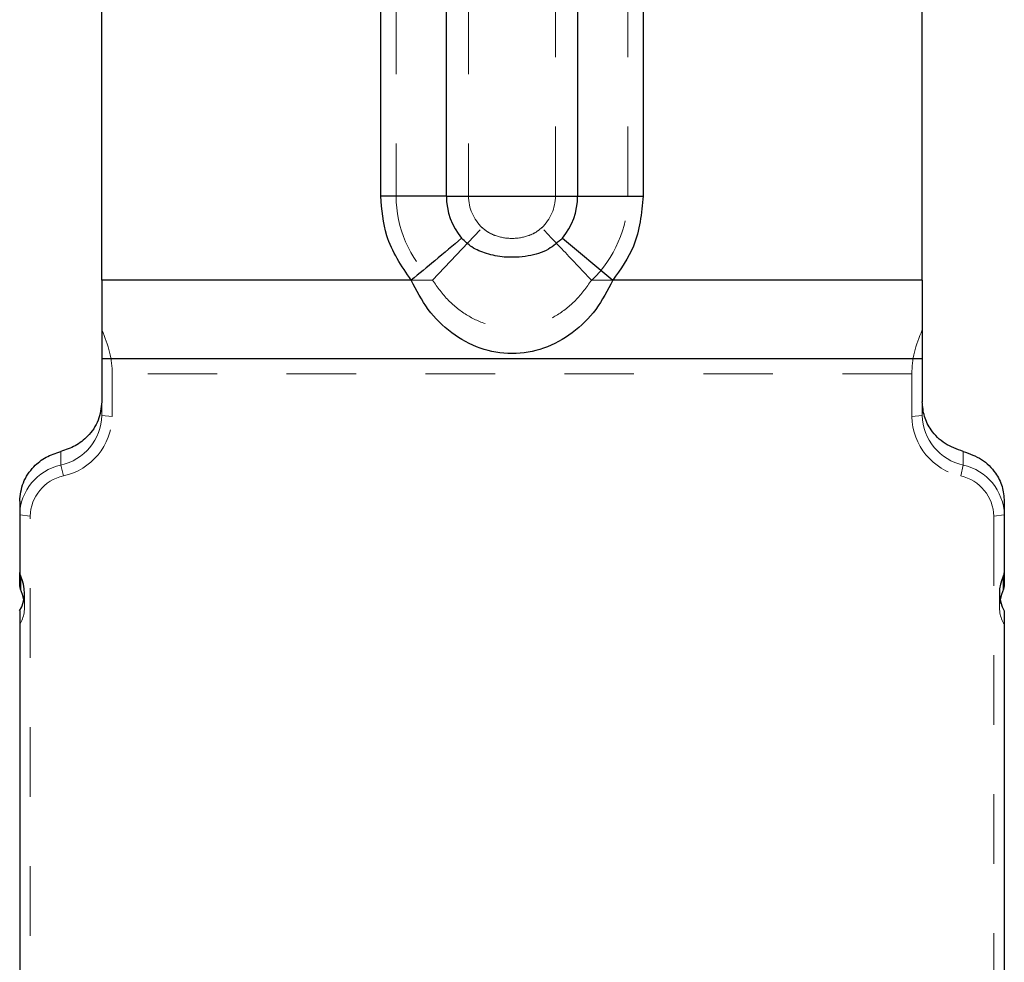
# Model space of a CAD drawing. Header units: inches. Extents: x 7.3 to 43.3, y -43.5 to -20.4.
# Tile 37 of 136: x 15.1 to 16.5, y -30.5 to -29.2. Entities that reach past the tile are written whole.
import ezdxf

# ---------------------------------------------------------------- set-up
doc = ezdxf.new("R2010")
doc.units = ezdxf.units.IN
doc.header["$LTSCALE"] = 0.5
doc.header["$MEASUREMENT"] = 0
doc.linetypes.add('HIDDEN', pattern=[0.225, 0.15, -0.075])
doc.layers.add('APP-M-S', color=30, linetype='Continuous')

msp = doc.modelspace()

# ---------------------------------------------------------------- linework, layer by layer
at = {"layer": 'APP-M-S', "linetype": 'HIDDEN', "lineweight": 18}
for p, q in [((15.5975, -25.3552), (15.5975, -29.4308)), ((15.7016, -25.3552), (15.7016, -29.4308)), ((15.8266, -29.4308), (15.8266, -25.3552)), ((15.9308, -29.4308), (15.9308, -25.3552)), ((15.5975, -29.4308), (15.7016, -29.4308)), ((15.8266, -29.4308), (15.7016, -29.4308)), ((15.9308, -29.4308), (15.8266, -29.4308)), ((15.6497, -29.552), (15.7212, -29.4762)), ((15.6497, -29.552), (15.1736, -29.552)), ((16.3547, -29.552), (15.8785, -29.552)), ((15.1886, -29.7481), (15.1886, -29.6867)), ((16.3397, -29.6867), (15.1886, -29.6867)), ((16.3397, -29.6867), (16.3397, -29.7481)), ((15.1736, -29.7266), (15.1736, -29.7463)), ((16.3547, -29.7266), (16.3547, -29.7463)), ((15.1736, -29.7463), (15.1886, -29.7481)), ((16.3397, -29.7481), (16.3547, -29.7463)), ((15.1145, -29.8179), (15.1145, -29.7982)), ((16.4137, -29.8179), (16.4137, -29.7982)), ((15.1145, -29.8179), (15.1183, -29.8334)), ((16.41, -29.8334), (16.4137, -29.8179)), ((15.0555, -29.8896), (15.0705, -29.8914)), ((16.4578, -29.8914), (16.4728, -29.8896)), ((15.0705, -30.895), (15.0705, -29.8914)), ((16.4578, -29.8914), (16.4578, -30.895)), ((15.0625, -30.0218), (15.0625, -30.0013)), ((16.4658, -30.0013), (16.4658, -30.0218))]:
    msp.add_line(p, q, dxfattribs=at)
at = {"layer": 'APP-M-S', "linetype": 'Continuous', "lineweight": 25}
for p, q in [((15.6696, -29.4308), (15.6696, -25.3552)), ((15.8586, -25.3552), (15.8586, -29.4308)), ((15.9531, -25.3552), (15.9531, -29.4308)), ((15.1736, -29.552), (15.1736, -28.2801)), ((15.5751, -29.4308), (15.5751, -28.2801)), ((16.3547, -29.552), (16.3547, -28.2801)), ((15.6696, -29.4308), (15.5751, -29.4308)), ((15.6696, -29.4308), (15.8586, -29.4308)), ((15.8586, -29.4308), (15.9531, -29.4308)), ((15.8366, -29.4914), (15.9091, -29.552)), ((15.6191, -29.552), (15.1736, -29.552)), ((15.1736, -29.552), (15.1736, -29.6651)), ((16.3547, -29.552), (15.9091, -29.552)), ((16.3547, -29.552), (16.3547, -29.6651)), ((15.1736, -29.6651), (15.1736, -29.7266)), ((16.3547, -29.6651), (15.1736, -29.6651)), ((16.3547, -29.6651), (16.3547, -29.7266)), ((15.0555, -29.8699), (15.0555, -29.9726)), ((16.4728, -29.8699), (16.4728, -29.9726)), ((15.0555, -29.9923), (15.0555, -29.9726)), ((16.4728, -29.9726), (16.4728, -29.9923)), ((15.0565, -29.9767), (15.0565, -29.9965)), ((16.4718, -29.9965), (16.4718, -29.9767)), ((15.0555, -30.0277), (15.0555, -30.8735)), ((16.4728, -30.0277), (16.4728, -30.8735))]:
    msp.add_line(p, q, dxfattribs=at)
at = {"layer": 'APP-M-S', "linetype": 'HIDDEN', "lineweight": 18}
for centre, radius, start, end in [((15.7641, -29.4308), 0.1667, 180, 226.6626), ((15.7641, -29.4308), 0.0625, 180, 226.6626), ((15.7641, -29.4308), 0.0625, 313.3374, 0), ((15.7641, -29.4308), 0.1667, 313.3374, 0), ((15.0986, -29.7446), 0.075, 282.2619, 358.74), ((15.0993, -29.7462), 0.0893, 282.2619, 358.74), ((16.4289, -29.7462), 0.0893, 181.26, 257.7381), ((16.4297, -29.7446), 0.075, 181.26, 257.7381), ((15.1304, -29.8912), 0.075, 102.2619, 178.74), ((16.3978, -29.8912), 0.075, 1.26, 77.7381), ((15.1312, -29.8928), 0.0607, 102.2619, 178.74), ((16.3971, -29.8928), 0.0607, 1.26, 77.7381)]:
    msp.add_arc(centre, radius, start, end, dxfattribs=at)
at = {"layer": 'APP-M-S', "linetype": 'Continuous', "lineweight": 25}
for centre, radius, start, end in [((15.7641, -29.4308), 0.0945, 180, 219.8993), ((15.7641, -29.4308), 0.0945, 320.1007, 0), ((15.0644, -29.9726), 0.00893, 180.0701, 207.3695), ((16.4638, -29.9726), 0.00893, 332.6305, 359.9299), ((15.009, -30.0013), 0.0534, 330.3558, 27.3978), ((16.5192, -30.0013), 0.0534, 152.6022, 209.6442)]:
    msp.add_arc(centre, radius, start, end, dxfattribs=at)
at = {"layer": 'APP-M-S', "linetype": 'HIDDEN', "lineweight": 18}
for centre, major_axis, ratio, start_param, end_param in [((14.1069, -29.552), (1.0805, -0.152), 0.336135, 0.047244, 0.213974), ((17.4214, -29.552), (1.0805, 0.152), 0.336135, 2.927619, 3.094349), ((15.0025, -30.0144), (0.0518, -0.0348), 0.867124, 0.039916, 0.709925), ((16.5258, -30.0144), (0.0518, 0.0348), 0.867124, 2.431668, 3.101676)]:
    msp.add_ellipse(centre, major_axis=major_axis, ratio=ratio, start_param=start_param, end_param=end_param, dxfattribs=at)
at = {"layer": 'APP-M-S', "linetype": 'Continuous', "lineweight": 25}
for centre, major_axis, start_param, end_param in [((15.0655, -29.9935), (0.00864, -0.00581), 3.669379, 4.120406), ((15.0025, -30.0144), (0.0518, -0.0348), 0.709925, 0.978813), ((16.5258, -30.0144), (0.0518, 0.0348), 2.16278, 2.431668), ((16.4628, -29.9935), (0.00864, 0.00581), 5.304372, 5.755399)]:
    msp.add_ellipse(centre, major_axis=major_axis, ratio=0.867124, start_param=start_param, end_param=end_param, dxfattribs=at)
for points, knots in [([(15.6191, -29.552), (15.6052, -29.5314), (15.5802, -29.4945), (15.5767, -29.4503), (15.5751, -29.4308)], [0, 0, 0, 0, 0.559401, 1, 1, 1, 1]), ([(15.9531, -29.4308), (15.9506, -29.4556), (15.9461, -29.4999), (15.9204, -29.5361), (15.9091, -29.552)], [0, 0, 0, 0, 0.559401, 1, 1, 1, 1]), ([(15.6916, -29.4914), (15.6791, -29.5019), (15.6567, -29.5206), (15.6306, -29.5424), (15.6191, -29.552)], [0, 0, 0, 0, 0.559489, 1, 1, 1, 1]), ([(15.8366, -29.4914), (15.8302, -29.4971), (15.8161, -29.5098), (15.7863, -29.5183), (15.7556, -29.5199), (15.7282, -29.5146), (15.7067, -29.5058), (15.6964, -29.4959), (15.6916, -29.4914)], [0, 0, 0, 0, 0.159436, 0.354458, 0.568947, 0.732337, 0.877544, 1, 1, 1, 1]), ([(15.9091, -29.552), (15.9016, -29.5664), (15.8868, -29.5952), (15.8525, -29.6291), (15.8109, -29.6519), (15.7641, -29.6599), (15.7173, -29.6519), (15.6758, -29.6291), (15.6415, -29.5952), (15.6266, -29.5664), (15.6191, -29.552)], [0, 0, 0, 0, 0.127724, 0.254124, 0.378155, 0.49999, 0.621824, 0.74587, 0.872273, 1, 1, 1, 1]), ([(15.1736, -29.7266), (15.1725, -29.7357), (15.1705, -29.7539), (15.1554, -29.7758), (15.1362, -29.7911), (15.1217, -29.7959), (15.1145, -29.7982)], [0, 0, 0, 0, 0.279732, 0.559464, 0.779732, 1, 1, 1, 1]), ([(16.4137, -29.7982), (16.4046, -29.795), (16.3863, -29.7886), (16.3676, -29.7694), (16.3566, -29.7481), (16.3553, -29.7338), (16.3547, -29.7266)], [0, 0, 0, 0, 0.279732, 0.559464, 0.779732, 1, 1, 1, 1]), ([(15.0555, -29.8699), (15.0565, -29.8608), (15.0586, -29.8426), (15.0737, -29.8207), (15.0929, -29.8054), (15.1073, -29.8006), (15.1145, -29.7982)], [0, 0, 0, 0, 0.279732, 0.559464, 0.779732, 1, 1, 1, 1]), ([(16.4137, -29.7982), (16.4229, -29.8015), (16.4411, -29.8079), (16.4598, -29.8271), (16.4709, -29.8484), (16.4721, -29.8627), (16.4728, -29.8699)], [0, 0, 0, 0, 0.279732, 0.559464, 0.779732, 1, 1, 1, 1])]:
    msp.add_open_spline(points, degree=3, knots=knots, dxfattribs=at)
at = {"layer": 'APP-M-S', "linetype": 'HIDDEN', "lineweight": 18}
for points, knots in [([(15.7212, -29.4762), (15.724, -29.4785), (15.7298, -29.4833), (15.744, -29.4897), (15.7641, -29.4931), (15.7841, -29.4897), (15.7984, -29.4833), (15.8042, -29.4786), (15.807, -29.4762)], [0, 0, 0, 0, 0.115919, 0.239492, 0.499983, 0.76048, 0.881703, 1, 1, 1, 1]), ([(15.8785, -29.552), (15.8638, -29.5364), (15.8374, -29.5085), (15.8163, -29.4861), (15.807, -29.4762)], [0, 0, 0, 0, 0.559355, 1, 1, 1, 1]), ([(15.6497, -29.552), (15.657, -29.562), (15.6711, -29.5816), (15.6993, -29.6036), (15.7307, -29.6176), (15.7641, -29.6223), (15.7976, -29.6176), (15.8289, -29.6036), (15.8571, -29.5816), (15.8713, -29.562), (15.8785, -29.552)], [0, 0, 0, 0, 0.132526, 0.259474, 0.381304, 0.499997, 0.618693, 0.740521, 0.867472, 1, 1, 1, 1])]:
    msp.add_open_spline(points, degree=3, knots=knots, dxfattribs=at)

doc.saveas('drawing.dxf')
